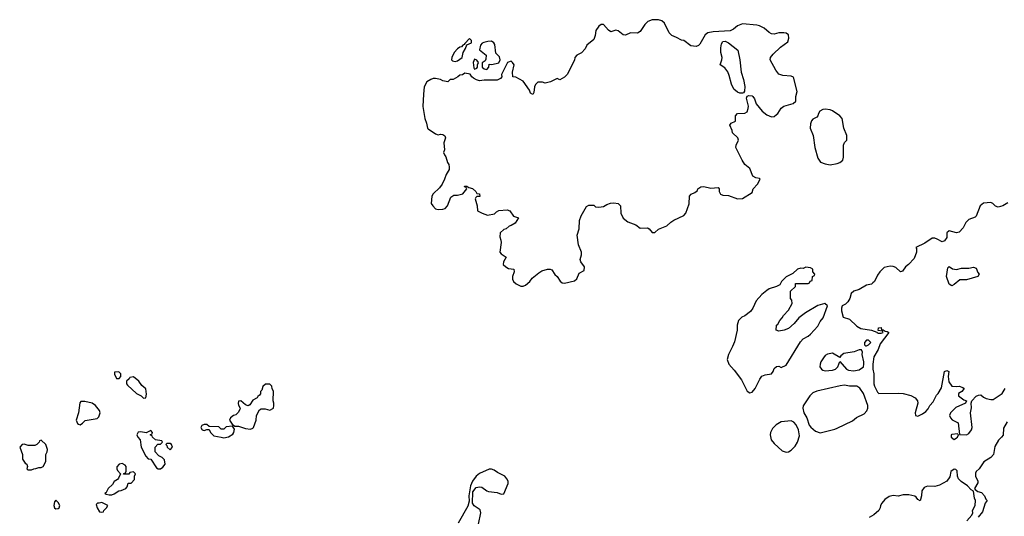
# Model space of a CAD drawing. Header units: inches. Extents: x 2221774 to 2440637, y 201306 to 357559.
# Tile 175 of 245: x 2380474 to 2388562, y 244721 to 248800. Entities that reach past the tile are written whole.
import ezdxf

# ---------------------------------------------------------------- set-up
doc = ezdxf.new("R2010")
doc.units = ezdxf.units.IN
doc.header["$MEASUREMENT"] = 0
doc.layers.add('C3284', color=7, linetype='Continuous')

msp = doc.modelspace()

# ---------------------------------------------------------------- linework, layer by layer
at = {"layer": 'C3284', "color": 5, "elevation": 40}
for points in [[(2385670, 248800.4), (2385634.4, 248785.6), (2385610, 248760.7), (2385570, 248704.5), (2385550, 248689.3), (2385490, 248693.2), (2385450, 248672.7), (2385430, 248676), (2385390, 248709), (2385370, 248715.3), (2385330, 248702), (2385310, 248714), (2385270, 248762), (2385250, 248762), (2385230, 248748), (2385207.1, 248712.9), (2385201, 248670), (2385190, 248638), (2385132, 248590), (2385119.8, 248560.2), (2385090, 248528), (2385051.6, 248508.4), (2385034, 248490), (2385031.6, 248468.4), (2384972, 248350), (2384950, 248329), (2384910, 248306), (2384890, 248318), (2384834, 248290), (2384790, 248278), (2384768.4, 248288.4), (2384730, 248288), (2384710, 248268), (2384702.8, 248250), (2384696.9, 248203.1), (2384690, 248186), (2384670, 248198), (2384660.2, 248220.2), (2384610, 248295.3), (2384550, 248328.7), (2384526, 248330), (2384522, 248370), (2384535.3, 248430), (2384522, 248450), (2384510, 248459), (2384482, 248450), (2384432, 248350), (2384434, 248330), (2384423.6, 248316.4), (2384396.9, 248303.1), (2384290, 248304), (2384250, 248299), (2384225.6, 248305.6), (2384200.2, 248320.2), (2384188, 248330), (2384173.6, 248353.6), (2384130, 248362), (2384110, 248348), (2384090, 248346), (2384074, 248330), (2384034, 248310), (2384010, 248308), (2383990, 248288.7), (2383950, 248299), (2383930, 248309.3), (2383890, 248316), (2383870, 248316), (2383850, 248309.3), (2383818.8, 248290), (2383797.1, 248250), (2383790.4, 248190), (2383786.6, 248086.6), (2383801.6, 247990), (2383816.3, 247950), (2383824, 247910), (2383830, 247902.8), (2383890, 247862.8), (2383910, 247854.8), (2383930, 247858.8), (2383950, 247856), (2383965.4, 247845.4), (2383971, 247829), (2383958, 247790), (2383962, 247730), (2383954, 247710), (2383962, 247690), (2383974.8, 247674.8), (2383986.8, 247626.8), (2383998, 247610), (2384002, 247590), (2384002, 247570), (2383978, 247530), (2383964.7, 247490), (2383944.7, 247450), (2383921.4, 247418.6), (2383871, 247370), (2383858.8, 247350), (2383854.8, 247290), (2383867.3, 247270), (2383890, 247247.3), (2383910, 247242), (2383950, 247244), (2383968, 247250), (2383988.7, 247270), (2384016.4, 247343.6), (2384040.4, 247359.6), (2384070, 247358), (2384115.3, 247370), (2384146, 247410), (2384142, 247422), (2384130, 247426), (2384127.3, 247432.7), (2384147.3, 247432.7), (2384162, 247422), (2384193.7, 247413.7), (2384222, 247390), (2384230, 247374), (2384252, 247370), (2384252.7, 247347.3), (2384230, 247348.7), (2384219.6, 247340.4), (2384216, 247330), (2384232, 247270), (2384234, 247230), (2384274, 247210), (2384316, 247196), (2384374.6, 247205.4), (2384390, 247222), (2384410, 247232), (2384478.7, 247238.7), (2384498.8, 247230), (2384530, 247186), (2384570, 247172), (2384544.7, 247130), (2384512, 247110), (2384494.8, 247105.2), (2384470, 247081.2), (2384450, 247077.2), (2384420.7, 247050), (2384418, 247018), (2384426.8, 246990), (2384427.7, 246970), (2384418.8, 246890), (2384430, 246876), (2384471, 246850), (2384448.2, 246811.8), (2384444, 246790), (2384466, 246770), (2384490, 246757.3), (2384532, 246750), (2384536, 246730), (2384521, 246690), (2384521, 246670), (2384531.3, 246650), (2384551.3, 246630), (2384590, 246610.8), (2384610, 246610.8), (2384630, 246618.8), (2384664, 246650), (2384683.2, 246676.8), (2384738, 246722), (2384763.3, 246736.7), (2384810, 246750.7), (2384830, 246751.3), (2384844.5, 246744.5), (2384870, 246706.8), (2384890, 246691), (2384912.8, 246652.8), (2384930, 246638.8), (2384950, 246637.3), (2385030, 246654.8), (2385050, 246671.3), (2385070, 246718), (2385110, 246741), (2385113, 246770), (2385084, 246810), (2385079, 246830), (2385089, 246870), (2385089.2, 246890), (2385063.7, 246950), (2385051.8, 247030), (2385070, 247082), (2385073.6, 247150), (2385086.6, 247190), (2385130, 247264.7), (2385150, 247278), (2385190, 247276), (2385203.5, 247263.5), (2385230, 247259.1), (2385270, 247266.4), (2385296.9, 247283.1), (2385326.7, 247293.3), (2385355.6, 247295.6), (2385390, 247290.5), (2385407.7, 247270), (2385412.7, 247210), (2385430.6, 247170), (2385470, 247140.4), (2385534.4, 247114.4), (2385570, 247087.7), (2385631.6, 247091.6), (2385643.6, 247083.6), (2385670, 247052), (2385690, 247052), (2385720.2, 247079.8), (2385790, 247106), (2385822, 247138), (2385845.8, 247154.2), (2385930, 247190.8), (2385946, 247210), (2385972.9, 247287.1), (2385976, 247350), (2385990, 247366.8), (2386020.4, 247379.6), (2386042, 247398), (2386045.2, 247410), (2386070, 247426.8), (2386094, 247430), (2386150, 247417.1), (2386210, 247421), (2386218.8, 247410), (2386220.7, 247390), (2386230, 247367.3), (2386250, 247359.1), (2386295.2, 247355.2), (2386370, 247327.7), (2386410, 247330.8), (2386490, 247382), (2386498, 247410), (2386535.3, 247450), (2386555.3, 247490), (2386550, 247495.3), (2386520.1, 247500.1), (2386495.5, 247515.5), (2386470, 247579), (2386431.4, 247611.4), (2386407.2, 247647.2), (2386355.1, 247750), (2386359.7, 247770), (2386378.9, 247810), (2386373.3, 247830), (2386328.7, 247870), (2386326, 247890), (2386306, 247934), (2386318, 247950), (2386352.7, 247967.3), (2386353.2, 248010), (2386368.7, 248030), (2386430, 248033), (2386450, 248044), (2386458.7, 248070), (2386459.6, 248090), (2386443.7, 248156.3), (2386449, 248171), (2386462.7, 248177.3), (2386490, 248174.8), (2386496, 248170), (2386510.4, 248150.4), (2386523, 248110), (2386572.4, 248050), (2386610, 248018.4), (2386650, 248003.8), (2386670, 248006.4), (2386690, 248020.5), (2386700.9, 248030), (2386730, 248074.8), (2386749.6, 248090.4), (2386826.8, 248113.2), (2386849, 248130), (2386849.2, 248170), (2386861.2, 248210), (2386829.6, 248329.6), (2386810, 248335.3), (2386741.1, 248341.1), (2386710, 248354), (2386684.8, 248384.8), (2386639.5, 248470), (2386641.7, 248490), (2386661.7, 248518.3), (2386724, 248576), (2386782.4, 248617.6), (2386792.8, 248650), (2386790, 248675.1), (2386770, 248689.6), (2386750, 248692.8), (2386710, 248692.4), (2386670, 248682.2), (2386650, 248684.7), (2386630, 248694.3), (2386589.8, 248729.8), (2386550, 248749.7), (2386530, 248755.8), (2386410, 248765.6), (2386370, 248751), (2386338.1, 248721.9), (2386310, 248709.8), (2386170, 248702), (2386126.9, 248693.1), (2386103.6, 248676.4), (2386059.9, 248600.1), (2386050, 248589.2), (2386030, 248579.3), (2385987, 248587), (2385930, 248628.7), (2385910, 248633.2), (2385870, 248655.1), (2385829.6, 248669.6), (2385810, 248693.2), (2385770, 248772.3), (2385749.8, 248789.8), (2385719.8, 248799.8)], [(2384170, 248646), (2384130, 248606), (2384124.7, 248595.3), (2384114, 248590), (2384103.6, 248576.4), (2384090, 248574), (2384070, 248561.2), (2384041.6, 248530), (2384022.8, 248490), (2384022, 248470), (2384030, 248462), (2384050, 248458), (2384070, 248462.8), (2384108.7, 248490), (2384118, 248530), (2384136.4, 248563.6), (2384146, 248594), (2384186, 248610), (2384186, 248630)], [(2384350, 248623.7), (2384318.5, 248621.5), (2384285.8, 248614.2), (2384273, 248607), (2384258.8, 248590), (2384251.6, 248551.6), (2384304.7, 248510), (2384303.6, 248476.4), (2384298, 248462), (2384272.7, 248447.3), (2384272, 248410), (2384290, 248398), (2384310, 248392), (2384328, 248410), (2384330, 248434), (2384351.6, 248431.6), (2384410, 248444.7), (2384421.2, 248470), (2384415.5, 248495.5), (2384384.7, 248524.7), (2384376.3, 248596.3), (2384369.2, 248610)], [(2386390, 248197), (2386370, 248205.1), (2386340.7, 248230), (2386320.5, 248270), (2386302.8, 248342.8), (2386291.4, 248371.5), (2386264.7, 248404.7), (2386227.3, 248430), (2386240.9, 248470), (2386242.9, 248490), (2386234.5, 248530), (2386232.3, 248570), (2386238.9, 248601.1), (2386250, 248621), (2386270, 248622.8), (2386296, 248610), (2386372.7, 248550), (2386390.4, 248470), (2386400.7, 248370), (2386420.7, 248310), (2386430.5, 248250.5), (2386427.3, 248212.7), (2386419.1, 248200.9), (2386410, 248197.2)], [(2384210, 248475.3), (2384198, 248450), (2384205.4, 248405.4), (2384210, 248394), (2384230, 248402), (2384235.3, 248410), (2384235.3, 248430), (2384242, 248450), (2384230, 248468)], [(2387090, 248064.5), (2387070, 248062), (2387046, 248050), (2387034.8, 248030), (2387030.6, 248009.4), (2387020.7, 247999.3), (2386990, 247984), (2386978.8, 247970), (2386970, 247946), (2386967.3, 247910), (2386990.7, 247850), (2387004, 247750), (2387030, 247662), (2387051.2, 247631.1), (2387090, 247616), (2387130, 247606.8), (2387190, 247618.8), (2387210, 247627.3), (2387234, 247646), (2387240.7, 247670), (2387241.2, 247770), (2387249, 247791), (2387268, 247810), (2387268.7, 247850), (2387244, 247910), (2387229.3, 247990), (2387211, 248011), (2387150, 248051.6), (2387130, 248060.7)], [(2386930, 246768), (2386910, 246755.3), (2386890, 246759), (2386862, 246750), (2386825.4, 246714.6), (2386770, 246688), (2386732, 246650), (2386718, 246622), (2386691.6, 246608.4), (2386630, 246588.7), (2386610, 246575.3), (2386570, 246544), (2386522.8, 246490), (2386496, 246430), (2386475.9, 246404.1), (2386430, 246369), (2386404.5, 246355.5), (2386378.8, 246330), (2386367.9, 246292.1), (2386367.7, 246250), (2386344.7, 246155.3), (2386330, 246115.3), (2386296, 246050), (2386286, 246010), (2386298, 245970), (2386342.5, 245922.5), (2386401.6, 245841.6), (2386448.1, 245748.1), (2386470, 245736), (2386490, 245741), (2386516, 245770), (2386552.3, 245847.7), (2386570, 245871.3), (2386596.5, 245883.5), (2386650, 245892), (2386662, 245910), (2386670, 245934), (2386690, 245952), (2386710, 245954), (2386730, 245944.7), (2386770, 245962), (2386887, 246153), (2386910, 246178.8), (2386950, 246200.7), (2386970, 246217.3), (2387030, 246284), (2387050, 246321), (2387073.2, 246350), (2387108, 246450), (2387088.4, 246468.4), (2387030, 246452), (2386927.4, 246392.6), (2386874.8, 246350), (2386835.9, 246304.1), (2386790, 246264), (2386754, 246250), (2386710, 246242), (2386688.7, 246250), (2386689.2, 246290.8), (2386700.4, 246299.6), (2386718, 246330), (2386738, 246350), (2386748.8, 246371.1), (2386790, 246414), (2386818, 246470), (2386816.4, 246496.4), (2386806, 246510), (2386806, 246570), (2386846, 246610), (2386847.3, 246632.7), (2386950, 246634), (2386962, 246638), (2386967.3, 246652.7), (2386982, 246658), (2386986, 246690), (2387002, 246698), (2387006, 246710), (2386988.4, 246728.4), (2386988, 246750), (2386970, 246762)], [(2388168.1, 246748.1), (2388210, 246758.7), (2388270, 246760.3), (2388307.3, 246767.3), (2388330, 246758), (2388343.8, 246723.8), (2388356, 246710), (2388344.7, 246690), (2388250, 246664.7), (2388195.3, 246664.7), (2388150, 246626), (2388130, 246614), (2388110, 246628), (2388086.6, 246690), (2388098, 246762), (2388110, 246774), (2388135.2, 246755.2)], [(2387430, 246168), (2387412, 246150), (2387414, 246130), (2387422, 246122), (2387430, 246122), (2387446, 246130), (2387466, 246150), (2387447.3, 246167.3)], [(2387370, 246088), (2387327.1, 246072.9), (2387242.8, 246057.2), (2387219.6, 246040.4), (2387210, 246026), (2387150, 246062), (2387110, 246054), (2387090, 246042), (2387075.9, 246024.1), (2387053.4, 245990), (2387048, 245970), (2387047.7, 245950), (2387058.8, 245930), (2387070, 245920.7), (2387090, 245916.3), (2387150, 245922), (2387175.3, 245930), (2387195.3, 245950), (2387210, 245994), (2387266, 245930), (2387281.6, 245921.6), (2387324.1, 245915.9), (2387370, 245924), (2387404, 245950), (2387409, 245970), (2387409, 245990), (2387395.3, 246050), (2387398, 246070), (2387387.3, 246087.3)], [(2381287.3, 245907.3), (2381254, 245906), (2381252.7, 245887.3), (2381270, 245852), (2381290, 245854), (2381306, 245870), (2381306, 245890)], [(2381410, 245868), (2381378, 245862), (2381374, 245850), (2381352, 245830), (2381352, 245810), (2381359.6, 245799.6), (2381434, 245730), (2381470.9, 245710.9), (2381490, 245692), (2381510, 245694), (2381515.1, 245724.9), (2381510, 245768), (2381476.4, 245796.4), (2381452.3, 245832.3)], [(2382527.3, 245807.3), (2382492.7, 245807.3), (2382470, 245786), (2382462, 245758), (2382452.7, 245747.3), (2382451.6, 245728.4), (2382443.6, 245716.4), (2382430, 245706), (2382424.7, 245695.3), (2382390, 245675.3), (2382363.6, 245636.4), (2382351.6, 245628.4), (2382330, 245638), (2382290, 245668.7), (2382272, 245668), (2382267.9, 245647.9), (2382270, 245634), (2382286, 245610), (2382282, 245598), (2382267.3, 245572.7), (2382250, 245555.3), (2382230, 245549), (2382204.7, 245530), (2382198, 245510), (2382202, 245502), (2382218, 245478), (2382242, 245462), (2382270, 245461), (2382330, 245442.8), (2382370, 245438), (2382390, 245444.7), (2382395.3, 245450), (2382415.3, 245510), (2382418, 245550), (2382443.1, 245596.9), (2382456.4, 245603.6), (2382490, 245604.7), (2382530, 245592), (2382558, 245610), (2382562, 245630), (2382562, 245650), (2382555.3, 245670), (2382558, 245750), (2382548.4, 245768.4), (2382546, 245790)], [(2387250, 245798), (2387213.8, 245793.8), (2387022, 245750), (2386990, 245734), (2386964.7, 245710), (2386910.7, 245629.3), (2386907.3, 245610), (2386914.8, 245570), (2386938.8, 245530), (2386958.7, 245470), (2386972, 245452), (2387010, 245420.9), (2387050, 245407.2), (2387170, 245435.8), (2387190, 245444.4), (2387313.4, 245506.6), (2387348.1, 245531.9), (2387410, 245564), (2387433.4, 245586.6), (2387440.9, 245610), (2387440.9, 245630), (2387404.5, 245730), (2387374.6, 245774.6), (2387350, 245789.6), (2387289.5, 245789.5)], [(2381010, 245665.2), (2380976.9, 245663.1), (2380967.1, 245652.9), (2380958, 245570), (2380938, 245510), (2380950, 245482), (2380956.9, 245476.9), (2380970, 245471.3), (2380990, 245486), (2381012.7, 245507.3), (2381110, 245524.7), (2381123.1, 245536.9), (2381135.3, 245570), (2381129, 245590), (2381097.2, 245630), (2381070, 245649.2)], [(2382010, 245475.3), (2381990, 245475.3), (2381970, 245466), (2381962, 245450), (2381974, 245430), (2381990, 245424.7), (2382010, 245434), (2382030, 245434), (2382042, 245410), (2382070, 245381), (2382130, 245372), (2382150, 245364.7), (2382190, 245374), (2382224.5, 245395.5), (2382233.2, 245410), (2382237.2, 245437.2), (2382222, 245462), (2382170, 245455.3), (2382150, 245438), (2382130, 245438), (2382110, 245455.3), (2382030, 245458)], [(2386810, 245505.2), (2386730, 245496), (2386686.4, 245473.6), (2386657.5, 245442.5), (2386640.7, 245410), (2386637.3, 245390), (2386646, 245350), (2386670, 245318), (2386738, 245258), (2386770, 245246.8), (2386790, 245250.8), (2386810, 245264), (2386844.1, 245295.9), (2386862.7, 245330), (2386878.4, 245381.6), (2386872, 245430), (2386851.6, 245471.6), (2386833.6, 245493.6)], [(2381550, 245426), (2381512, 245408), (2381470, 245415.1), (2381448.2, 245411.8), (2381436, 245390), (2381444.7, 245370), (2381464.7, 245350), (2381472, 245290), (2381510, 245214), (2381530, 245194), (2381551.3, 245191.3), (2381598, 245118), (2381611, 245111), (2381630, 245110.8), (2381650, 245126), (2381669.2, 245150), (2381664, 245184), (2381643.1, 245203.1), (2381616.4, 245216.4), (2381586, 245250), (2381588, 245290), (2381610, 245314), (2381630, 245314), (2381646, 245330), (2381642, 245342), (2381590, 245348), (2381566, 245370), (2381562, 245382), (2381546, 245390), (2381562, 245398), (2381566, 245410)], [(2388178, 245398), (2388130, 245394), (2388124.7, 245390), (2388126, 245370), (2388150, 245352), (2388170, 245364.7), (2388178, 245370), (2388186, 245390)], [(2380650, 245346), (2380638, 245342), (2380634, 245330), (2380614, 245310), (2380597.3, 245302.7), (2380543.2, 245303.2), (2380510, 245312.7), (2380494, 245310), (2380474, 245290), (2380498, 245230), (2380498, 245190), (2380518.8, 245158.8), (2380531.3, 245150), (2380538, 245130), (2380534, 245110), (2380542, 245102), (2380570, 245102), (2380590, 245112), (2380607.3, 245112.7), (2380630, 245122), (2380650, 245122), (2380666, 245130), (2380688.7, 245170), (2380689.2, 245230), (2380699, 245250), (2380702, 245270), (2380688, 245310)], [(2381710, 245319), (2381682, 245318), (2381674, 245310), (2381682, 245302), (2381684.7, 245290), (2381710, 245266), (2381728.7, 245290), (2381722, 245310)], [(2381314.6, 245154.6), (2381290, 245148), (2381271.6, 245128.4), (2381271.3, 245110), (2381276.9, 245096.9), (2381302, 245070), (2381285.4, 245034.6), (2381276.9, 245023.1), (2381250, 245006), (2381236.9, 244983.1), (2381202, 244950), (2381183.6, 244916.4), (2381174, 244910), (2381183.6, 244903.6), (2381210, 244898), (2381230, 244898), (2381250, 244904.7), (2381288.4, 244931.6), (2381307.3, 244932.7), (2381346, 244950), (2381356.4, 244963.6), (2381366, 244994), (2381390, 244994), (2381416.4, 245023.6), (2381418, 245050), (2381426, 245070), (2381410, 245086), (2381378, 245082), (2381370, 245066), (2381327.3, 245067.3), (2381330, 245074), (2381342, 245078), (2381347.3, 245092.7), (2381348, 245130), (2381340.4, 245140.4)], [(2380770, 244854), (2380758.8, 244841.2), (2380753.4, 244810), (2380760.7, 244790), (2380770, 244782), (2380790, 244785.5), (2380797.2, 244790), (2380802.7, 244810), (2380790, 244833.2)], [(2381150, 244835.3), (2381128, 244828), (2381112, 244828), (2381102, 244818), (2381111.3, 244790), (2381130, 244758), (2381150, 244754), (2381162, 244758), (2381166, 244770), (2381188.4, 244791.6), (2381198, 244810)]]:
    msp.add_lwpolyline(points, close=True, dxfattribs=at)
for points in [[(2388590, 247296.2), (2388550, 247271.8), (2388510, 247259.3), (2388489.4, 247269.4), (2388468.7, 247290), (2388450, 247298), (2388390, 247292.7), (2388364, 247270), (2388330, 247186), (2388322, 247178), (2388270, 247158), (2388246.4, 247133.6), (2388224.7, 247090), (2388190, 247054), (2388170, 247049), (2388110, 247066.6), (2388090.7, 247050), (2388088.4, 247010), (2388070, 246983.7), (2388050, 246975.1), (2388010, 246998.7), (2387990, 247005.1), (2387970, 247005.2), (2387910, 246965.2), (2387834, 246930), (2387839.8, 246919.8), (2387840.5, 246890), (2387821.6, 246838.4), (2387776, 246790), (2387751, 246770), (2387725.4, 246734.6), (2387710, 246728.7), (2387670, 246764), (2387650, 246772.3), (2387625.2, 246774.8), (2387575.3, 246764.7), (2387538, 246730), (2387518.8, 246701.2), (2387496, 246650), (2387482.5, 246637.5), (2387470, 246629.2), (2387430, 246619.5), (2387370, 246582.9), (2387326, 246570), (2387302.8, 246550), (2387293.4, 246510), (2387276.1, 246483.9), (2387256.1, 246463.9), (2387230, 246449), (2387223.1, 246430), (2387224.4, 246410), (2387236.9, 246356.9), (2387290, 246341), (2387350, 246284), (2387383.8, 246263.8), (2387471.3, 246251.3), (2387514, 246234), (2387514, 246230), (2387524.7, 246224.7), (2387550, 246224.7), (2387566, 246230), (2387562, 246242), (2387526, 246246), (2387528, 246270), (2387550, 246271.3), (2387554, 246254), (2387566, 246254), (2387582, 246242), (2387599.6, 246239.6), (2387614, 246230), (2387542, 246138), (2387524.7, 246090), (2387491, 246030), (2387482.8, 245970), (2387482.8, 245930), (2387490.7, 245890), (2387490.7, 245810), (2387494.8, 245790), (2387520.7, 245740.7), (2387530.9, 245730.9), (2387690, 245733.4), (2387730, 245730.2), (2387792.7, 245712.7), (2387830, 245693.1), (2387849, 245670), (2387851.9, 245650), (2387830.7, 245570.7), (2387832, 245550), (2387850, 245544), (2387890, 245562), (2387917.6, 245582.4), (2387936.6, 245603.4), (2387949.3, 245630.7), (2387977.5, 245662.5), (2388005.1, 245714.9), (2388019, 245730), (2388044.7, 245775.3), (2388069.5, 245910.5), (2388090, 245918.8), (2388104.7, 245910), (2388100.7, 245870), (2388106.8, 245826.8), (2388130, 245791.3), (2388170, 245786), (2388190.9, 245790.9), (2388219.8, 245779.8), (2388232, 245770), (2388213.7, 245746.3), (2388184.7, 245730), (2388184.7, 245710), (2388230, 245678), (2388251.3, 245670), (2388242, 245650), (2388164.1, 245615.9), (2388121, 245570), (2388110.8, 245550), (2388118.8, 245530), (2388133, 245513), (2388182, 245490), (2388194, 245394), (2388250, 245390.8), (2388270, 245400.7), (2388293.2, 245430), (2388297.2, 245450), (2388285.1, 245570), (2388291.6, 245611.6), (2388288.7, 245650), (2388296, 245670), (2388330, 245706.8), (2388350, 245716.3), (2388370, 245719.1), (2388390, 245700.7), (2388411.3, 245690), (2388450, 245680.5), (2388470, 245680.7), (2388544, 245730), (2388570, 245771.3)], [(2388583.9, 245496.1), (2388554.6, 245445.4), (2388551.7, 245388.3), (2388539.1, 245370), (2388513.7, 245346.3), (2388484.2, 245295.8), (2388472.7, 245230), (2388450, 245205.1), (2388392.3, 245167.7), (2388354.8, 245110), (2388330.7, 245089.3), (2388325.2, 245074.8), (2388324.9, 245050), (2388344.9, 245010), (2388344.5, 244995.5), (2388318, 244950), (2388321, 244941), (2388344.9, 244924.9), (2388375.5, 244915.5), (2388398, 244890), (2388410, 244862), (2388422, 244850), (2388404.7, 244830), (2388382, 244758), (2388346.8, 244713.2)], [(2384242.6, 244657.4), (2384262.6, 244750), (2384255, 244775), (2384207.3, 244807.3), (2384194.5, 244830), (2384196.6, 244923.4), (2384222.8, 244957.2), (2384250, 244963.1), (2384270, 244960.3), (2384310, 244930.3), (2384325.1, 244925.1), (2384396.1, 244916), (2384430, 244903), (2384450, 244906), (2384485.2, 244990), (2384485.2, 245010), (2384476, 245030), (2384459, 245050), (2384399.7, 245079.7), (2384370, 245100.9), (2384350, 245109.3), (2384330, 245109.3), (2384250, 245072.3), (2384224, 245050), (2384194, 245010), (2384177.3, 244970), (2384164, 244890), (2384165.4, 244845.4), (2384154.4, 244805.6), (2384075.9, 244664.1)], [(2388254.8, 244685.2), (2388295.3, 244730), (2388304, 244750), (2388301.2, 244770), (2388320.9, 244810), (2388323.7, 244850), (2388316, 244870), (2388308.7, 244928.7), (2388290, 244937.2), (2388259.5, 244970), (2388207.4, 245007.4), (2388186.6, 245030), (2388176.2, 245050), (2388174.5, 245094.5), (2388164.5, 245104.5), (2388150, 245107.3), (2388121.6, 245090), (2388115.5, 245044.5), (2388090, 245009.6), (2388030, 244975.6), (2388011.3, 244970), (2387990, 244965.6), (2387931, 244969), (2387902.8, 244957.2), (2387884, 244930), (2387880.7, 244890), (2387870, 244849), (2387850, 244858), (2387838, 244878), (2387826.6, 244886.6), (2387778.4, 244898.4), (2387730, 244897), (2387690, 244887.3), (2387647.9, 244892.1), (2387615.3, 244884.7), (2387581.3, 244858.7), (2387554.9, 244830), (2387544.9, 244810), (2387542.4, 244790), (2387530.4, 244770), (2387490, 244733), (2387450.6, 244710)]]:
    msp.add_lwpolyline(points, dxfattribs=at)

doc.saveas('drawing.dxf')
